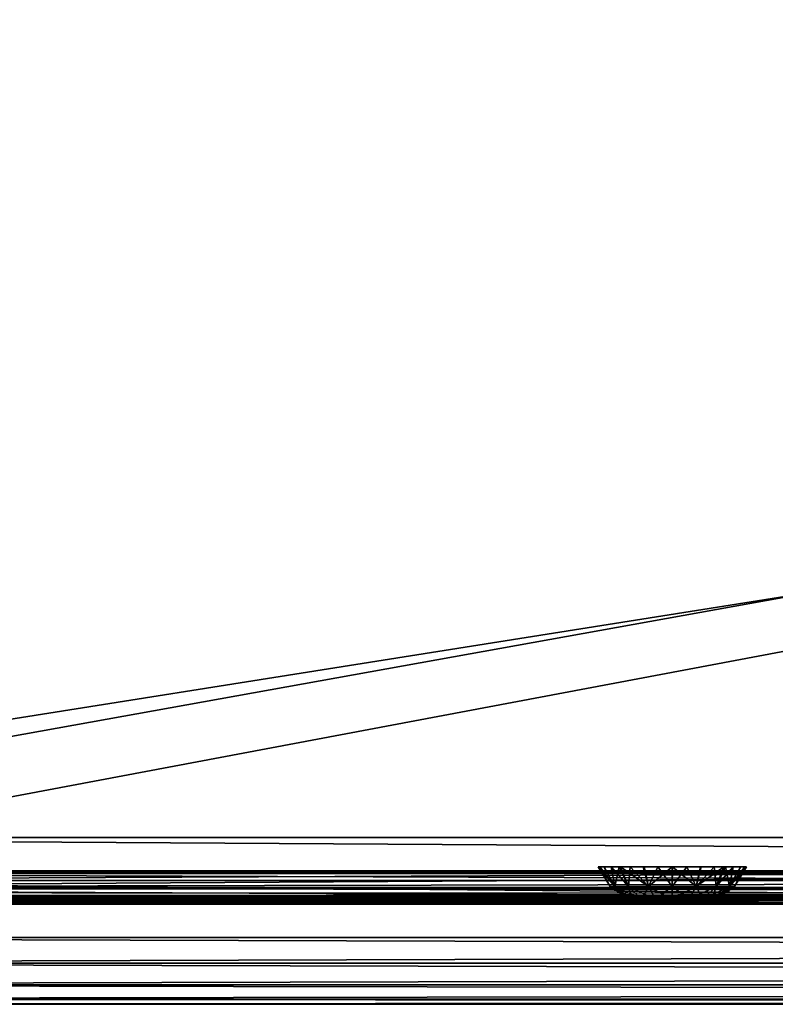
# Model space of a CAD drawing. Header units: millimetres. Extents: x -125 to 125, y -5 to 106.
# Tile 14 of 81: x -102 to -80, y -5 to 25. Entities that reach past the tile are written whole.
import ezdxf

# ---------------------------------------------------------------- set-up
doc = ezdxf.new("R2010")
doc.units = ezdxf.units.MM
doc.header["$LTSCALE"] = 65.185185
for name, color, linetype in [('109', 7, 'CONTINUOUS'), ('110', 7, 'CONTINUOUS'), ('2', 7, 'CONTINUOUS'), ('21', 7, 'CONTINUOUS'), ('213', 7, 'CONTINUOUS'), ('214', 7, 'CONTINUOUS'), ('215', 7, 'CONTINUOUS'), ('244', 7, 'CONTINUOUS'), ('245', 7, 'CONTINUOUS'), ('246', 7, 'CONTINUOUS'), ('247', 7, 'CONTINUOUS'), ('248', 7, 'CONTINUOUS'), ('250', 7, 'CONTINUOUS'), ('251', 7, 'CONTINUOUS'), ('252', 7, 'CONTINUOUS'), ('253', 7, 'CONTINUOUS'), ('254', 7, 'CONTINUOUS'), ('28', 7, 'CONTINUOUS'), ('29', 7, 'CONTINUOUS'), ('37', 7, 'CONTINUOUS'), ('68', 7, 'CONTINUOUS'), ('71', 7, 'CONTINUOUS'), ('76', 7, 'CONTINUOUS'), ('77', 7, 'CONTINUOUS'), ('82', 7, 'CONTINUOUS')]:
    doc.layers.add(name, color=color, linetype=linetype)

msp = doc.modelspace()

# ---------------------------------------------------------------- linework, layer by layer
at = {"layer": '109', "linetype": 'Continuous'}
for points in [[(-125, 0, -50), (-124.655, 39.565, -49.655), (124.655, 39.565, -49.655), (-125, 0, -50)], [(-125, 0, -50), (124.655, 39.565, -49.655), (125, 0, -50), (-125, 0, -50)]]:
    msp.add_3dface(points, dxfattribs=at)
at = {"layer": '110', "linetype": 'Continuous'}
for points in [[(-124.655, 39.565, 49.655), (-125, 0, 50), (125, 0, 50), (-124.655, 39.565, 49.655)], [(-124.655, 39.565, 49.655), (125, 0, 50), (124.655, 39.565, 49.655), (-124.655, 39.565, 49.655)]]:
    msp.add_3dface(points, dxfattribs=at)
at = {"layer": '2', "linetype": 'Continuous'}
for points in [[(123.9, -1.522, 49.834), (-123.9, -1.759, 49.762), (123.9, -1.651, 49.811), (123.9, -1.522, 49.834)], [(-123.9, -1.522, 49.834), (-123.9, -1.759, 49.762), (123.9, -1.522, 49.834), (-123.9, -1.522, 49.834)], [(123.9, -1.651, 49.811), (-123.9, -1.759, 49.762), (123.9, -1.762, 49.76), (123.9, -1.651, 49.811)], [(-123.9, -1.759, 49.762), (-123.9, -1.762, 49.76), (123.9, -1.762, 49.76), (-123.9, -1.759, 49.762)], [(-123.9, -1.762, 49.76), (-123.9, -1.933, 49.583), (123.9, -1.768, 49.756), (-123.9, -1.762, 49.76)], [(123.9, -1.762, 49.76), (-123.9, -1.762, 49.76), (123.9, -1.768, 49.756), (123.9, -1.762, 49.76)], [(-123.9, -1.933, 49.583), (-41.065, -1.962, 49.524), (123.9, -1.768, 49.756), (-123.9, -1.933, 49.583)], [(-123.9, -1.937, 49.578), (-41.065, -1.962, 49.524), (-123.9, -1.933, 49.583), (-123.9, -1.937, 49.578)], [(-123.9, -1.983, 49.464), (-41.065, -1.962, 49.524), (-123.9, -1.937, 49.578), (-123.9, -1.983, 49.464)], [(-41.347, -1.971, 49.503), (-41.065, -1.962, 49.524), (-123.9, -1.983, 49.464), (-41.347, -1.971, 49.503)], [(-41.486, -1.979, 49.476), (-41.347, -1.971, 49.503), (-123.9, -1.983, 49.464), (-41.486, -1.979, 49.476)], [(-41.611, -1.989, 49.439), (-41.486, -1.979, 49.476), (-123.9, -1.983, 49.464), (-41.611, -1.989, 49.439)], [(-123.9, -2, 49.334), (-41.611, -1.989, 49.439), (-123.9, -1.983, 49.464), (-123.9, -2, 49.334)], [(-41.837, -2, 49.334), (-41.611, -1.989, 49.439), (-123.9, -2, 49.334), (-41.837, -2, 49.334)]]:
    msp.add_3dface(points, dxfattribs=at)
at = {"layer": '21', "linetype": 'Continuous'}
for points in [[(-120.395, -1.286, 46.132), (-60.778, -1.815, 46.53), (-120.875, -1.56, 46.47), (-120.395, -1.286, 46.132)], [(-60.198, -1.286, 45.722), (-60.778, -1.815, 46.53), (-120.395, -1.286, 46.132), (-60.198, -1.286, 45.722)], [(-120.875, -1.56, 46.47), (-60.778, -1.815, 46.53), (-121.468, -1.79, 46.888), (-120.875, -1.56, 46.47)], [(-122.909, -2, 47.904), (-122.16, -1.945, 47.376), (-82.384, -2, 47.591), (-122.909, -2, 47.904)], [(-122.16, -1.945, 47.376), (-121.608, -1.83, 46.987), (-82.384, -2, 47.591), (-122.16, -1.945, 47.376)], [(-121.608, -1.83, 46.987), (-121.551, -1.815, 46.947), (-82.384, -2, 47.591), (-121.608, -1.83, 46.987)], [(-60.778, -1.815, 46.53), (-121.551, -1.815, 46.947), (-121.468, -1.79, 46.888), (-60.778, -1.815, 46.53)], [(-121.551, -1.815, 46.947), (-60.778, -1.815, 46.53), (-82.384, -2, 47.591), (-121.551, -1.815, 46.947)], [(-82.384, -2, 47.591), (-60.778, -1.815, 46.53), (-41.859, -2, 47.402), (-82.384, -2, 47.591)]]:
    msp.add_3dface(points, dxfattribs=at)
at = {"layer": '213', "linetype": 'Continuous'}
for points in [[(-83.354, -2, -4.088), (-83.376, -2, -4.25), (-82.146, -2, -4.088), (-83.354, -2, -4.088)], [(-83.376, -2, -4.25), (-82.124, -2, -4.25), (-82.146, -2, -4.088), (-83.376, -2, -4.25)], [(-83.354, -2, -4.412), (-82.124, -2, -4.25), (-83.376, -2, -4.25), (-83.354, -2, -4.412)], [(-83.292, -2, -3.937), (-83.354, -2, -4.088), (-82.146, -2, -4.088), (-83.292, -2, -3.937)], [(-82.208, -2, -4.563), (-82.146, -2, -4.412), (-83.354, -2, -4.412), (-82.208, -2, -4.563)], [(-83.291, -2, -4.563), (-82.208, -2, -4.563), (-83.354, -2, -4.412), (-83.291, -2, -4.563)], [(-82.146, -2, -4.412), (-82.124, -2, -4.25), (-83.354, -2, -4.412), (-82.146, -2, -4.412)], [(-83.192, -2, -3.808), (-83.292, -2, -3.937), (-82.209, -2, -3.937), (-83.192, -2, -3.808)], [(-82.209, -2, -3.937), (-83.292, -2, -3.937), (-82.146, -2, -4.088), (-82.209, -2, -3.937)], [(-83.192, -2, -4.693), (-82.308, -2, -4.692), (-83.291, -2, -4.563), (-83.192, -2, -4.693)], [(-82.308, -2, -4.692), (-82.208, -2, -4.563), (-83.291, -2, -4.563), (-82.308, -2, -4.692)], [(-83.063, -2, -4.792), (-82.437, -2, -4.792), (-83.192, -2, -4.693), (-83.063, -2, -4.792)], [(-83.063, -2, -3.708), (-83.192, -2, -3.808), (-82.308, -2, -3.807), (-83.063, -2, -3.708)], [(-82.308, -2, -3.807), (-83.192, -2, -3.808), (-82.209, -2, -3.937), (-82.308, -2, -3.807)], [(-82.437, -2, -4.792), (-82.308, -2, -4.692), (-83.192, -2, -4.693), (-82.437, -2, -4.792)], [(-82.912, -2, -4.854), (-82.588, -2, -4.854), (-83.063, -2, -4.792), (-82.912, -2, -4.854)], [(-82.588, -2, -4.854), (-82.437, -2, -4.792), (-83.063, -2, -4.792), (-82.588, -2, -4.854)], [(-82.912, -2, -3.646), (-83.063, -2, -3.708), (-82.437, -2, -3.708), (-82.912, -2, -3.646)], [(-82.437, -2, -3.708), (-83.063, -2, -3.708), (-82.308, -2, -3.807), (-82.437, -2, -3.708)], [(-82.75, -2, -4.876), (-82.588, -2, -4.854), (-82.912, -2, -4.854), (-82.75, -2, -4.876)], [(-82.588, -2, -3.646), (-82.912, -2, -3.646), (-82.437, -2, -3.708), (-82.588, -2, -3.646)], [(-82.75, -2, -3.624), (-82.912, -2, -3.646), (-82.588, -2, -3.646), (-82.75, -2, -3.624)]]:
    msp.add_3dface(points, dxfattribs=at)
at = {"layer": '214', "linetype": 'Continuous'}
for points in [[(-84.928, -0.881, -4.695), (-84.612, -1.467, -4.25), (-84.973, -0.881, -4.25), (-84.928, -0.881, -4.695)], [(-84.47, -1.467, -4.963), (-84.612, -1.467, -4.25), (-84.928, -0.881, -4.695), (-84.47, -1.467, -4.963)], [(-84.794, -0.881, -5.123), (-84.47, -1.467, -4.963), (-84.928, -0.881, -4.695), (-84.794, -0.881, -5.123)], [(-84.581, -0.881, -5.511), (-84.47, -1.467, -4.963), (-84.794, -0.881, -5.123), (-84.581, -0.881, -5.511)], [(-84.067, -1.467, -5.567), (-84.47, -1.467, -4.963), (-84.581, -0.881, -5.511), (-84.067, -1.467, -5.567)], [(-84.3, -0.881, -5.843), (-84.067, -1.467, -5.567), (-84.581, -0.881, -5.511), (-84.3, -0.881, -5.843)], [(-83.463, -1.467, -5.97), (-84.067, -1.467, -5.567), (-84.3, -0.881, -5.843), (-83.463, -1.467, -5.97)], [(-83.596, -0.881, -6.306), (-83.463, -1.467, -5.97), (-84.3, -0.881, -5.843), (-83.596, -0.881, -6.306)], [(-82.757, -0.881, -6.473), (-83.463, -1.467, -5.97), (-83.596, -0.881, -6.306), (-82.757, -0.881, -6.473)], [(-82.75, -1.467, -6.112), (-83.463, -1.467, -5.97), (-82.757, -0.881, -6.473), (-82.75, -1.467, -6.112)], [(-82.312, -0.881, -6.43), (-82.75, -1.467, -6.112), (-82.757, -0.881, -6.473), (-82.312, -0.881, -6.43)], [(-82.037, -1.467, -5.97), (-82.75, -1.467, -6.112), (-82.312, -0.881, -6.43), (-82.037, -1.467, -5.97)], [(-81.879, -0.881, -6.295), (-82.037, -1.467, -5.97), (-82.312, -0.881, -6.43), (-81.879, -0.881, -6.295)], [(-81.433, -1.467, -5.567), (-82.037, -1.467, -5.97), (-81.49, -0.881, -6.082), (-81.433, -1.467, -5.567)], [(-81.49, -0.881, -6.082), (-82.037, -1.467, -5.97), (-81.879, -0.881, -6.295), (-81.49, -0.881, -6.082)], [(-81.157, -0.881, -5.801), (-81.433, -1.467, -5.567), (-81.49, -0.881, -6.082), (-81.157, -0.881, -5.801)], [(-81.03, -1.467, -4.963), (-81.433, -1.467, -5.567), (-81.157, -0.881, -5.801), (-81.03, -1.467, -4.963)], [(-80.692, -0.881, -5.091), (-81.03, -1.467, -4.963), (-81.157, -0.881, -5.801), (-80.692, -0.881, -5.091)], [(-80.888, -1.467, -4.25), (-81.03, -1.467, -4.963), (-80.527, -0.881, -4.25), (-80.888, -1.467, -4.25)], [(-80.527, -0.881, -4.25), (-81.03, -1.467, -4.963), (-80.692, -0.881, -5.091), (-80.527, -0.881, -4.25)], [(-84.612, -1.467, -4.25), (-84.47, -1.467, -4.963), (-84.605, -1.475, -4.25), (-84.612, -1.467, -4.25)], [(-84.47, -1.467, -4.963), (-84.048, -1.861, -4.25), (-84.605, -1.475, -4.25), (-84.47, -1.467, -4.963)], [(-83.949, -1.861, -4.747), (-84.048, -1.861, -4.25), (-84.47, -1.467, -4.963), (-83.949, -1.861, -4.747)], [(-84.067, -1.467, -5.567), (-83.949, -1.861, -4.747), (-84.47, -1.467, -4.963), (-84.067, -1.467, -5.567)], [(-83.668, -1.861, -5.168), (-83.949, -1.861, -4.747), (-84.067, -1.467, -5.567), (-83.668, -1.861, -5.168)], [(-83.463, -1.467, -5.97), (-83.668, -1.861, -5.168), (-84.067, -1.467, -5.567), (-83.463, -1.467, -5.97)], [(-83.247, -1.861, -5.449), (-83.668, -1.861, -5.168), (-83.463, -1.467, -5.97), (-83.247, -1.861, -5.449)], [(-82.75, -1.467, -6.112), (-83.247, -1.861, -5.449), (-83.463, -1.467, -5.97), (-82.75, -1.467, -6.112)], [(-82.75, -1.861, -5.548), (-83.247, -1.861, -5.449), (-82.75, -1.467, -6.112), (-82.75, -1.861, -5.548)], [(-82.037, -1.467, -5.97), (-82.75, -1.861, -5.548), (-82.75, -1.467, -6.112), (-82.037, -1.467, -5.97)], [(-82.253, -1.861, -5.449), (-82.75, -1.861, -5.548), (-82.037, -1.467, -5.97), (-82.253, -1.861, -5.449)], [(-81.433, -1.467, -5.567), (-82.253, -1.861, -5.449), (-82.037, -1.467, -5.97), (-81.433, -1.467, -5.567)], [(-81.832, -1.861, -5.168), (-82.253, -1.861, -5.449), (-81.433, -1.467, -5.567), (-81.832, -1.861, -5.168)], [(-81.03, -1.467, -4.963), (-81.832, -1.861, -5.168), (-81.433, -1.467, -5.567), (-81.03, -1.467, -4.963)], [(-81.551, -1.861, -4.747), (-81.832, -1.861, -5.168), (-81.03, -1.467, -4.963), (-81.551, -1.861, -4.747)], [(-80.888, -1.467, -4.25), (-81.551, -1.861, -4.747), (-81.03, -1.467, -4.963), (-80.888, -1.467, -4.25)], [(-80.895, -1.475, -4.25), (-81.551, -1.861, -4.747), (-80.888, -1.467, -4.25), (-80.895, -1.475, -4.25)], [(-81.452, -1.861, -4.25), (-81.551, -1.861, -4.747), (-80.895, -1.475, -4.25), (-81.452, -1.861, -4.25)], [(-84.048, -1.861, -4.25), (-83.949, -1.861, -4.747), (-84.042, -1.864, -4.25), (-84.048, -1.861, -4.25)], [(-83.949, -1.861, -4.747), (-83.376, -2, -4.25), (-84.042, -1.864, -4.25), (-83.949, -1.861, -4.747)], [(-83.354, -2, -4.412), (-83.376, -2, -4.25), (-83.949, -1.861, -4.747), (-83.354, -2, -4.412)], [(-83.668, -1.861, -5.168), (-83.291, -2, -4.563), (-83.949, -1.861, -4.747), (-83.668, -1.861, -5.168)], [(-83.291, -2, -4.563), (-83.354, -2, -4.412), (-83.949, -1.861, -4.747), (-83.291, -2, -4.563)], [(-83.192, -2, -4.693), (-83.291, -2, -4.563), (-83.668, -1.861, -5.168), (-83.192, -2, -4.693)], [(-83.247, -1.861, -5.449), (-83.192, -2, -4.693), (-83.668, -1.861, -5.168), (-83.247, -1.861, -5.449)], [(-83.063, -2, -4.792), (-83.192, -2, -4.693), (-83.247, -1.861, -5.449), (-83.063, -2, -4.792)], [(-82.75, -1.861, -5.548), (-82.912, -2, -4.854), (-83.247, -1.861, -5.449), (-82.75, -1.861, -5.548)], [(-82.912, -2, -4.854), (-83.063, -2, -4.792), (-83.247, -1.861, -5.449), (-82.912, -2, -4.854)], [(-82.75, -2, -4.876), (-82.912, -2, -4.854), (-82.75, -1.861, -5.548), (-82.75, -2, -4.876)], [(-82.253, -1.861, -5.449), (-82.588, -2, -4.854), (-82.75, -1.861, -5.548), (-82.253, -1.861, -5.449)], [(-82.588, -2, -4.854), (-82.75, -2, -4.876), (-82.75, -1.861, -5.548), (-82.588, -2, -4.854)], [(-82.437, -2, -4.792), (-82.588, -2, -4.854), (-82.253, -1.861, -5.449), (-82.437, -2, -4.792)], [(-81.832, -1.861, -5.168), (-82.437, -2, -4.792), (-82.253, -1.861, -5.449), (-81.832, -1.861, -5.168)], [(-82.308, -2, -4.692), (-82.437, -2, -4.792), (-81.832, -1.861, -5.168), (-82.308, -2, -4.692)], [(-81.551, -1.861, -4.747), (-82.308, -2, -4.692), (-81.832, -1.861, -5.168), (-81.551, -1.861, -4.747)], [(-82.208, -2, -4.563), (-82.308, -2, -4.692), (-81.551, -1.861, -4.747), (-82.208, -2, -4.563)], [(-82.146, -2, -4.412), (-82.208, -2, -4.563), (-81.551, -1.861, -4.747), (-82.146, -2, -4.412)], [(-81.452, -1.861, -4.25), (-82.146, -2, -4.412), (-81.551, -1.861, -4.747), (-81.452, -1.861, -4.25)], [(-81.458, -1.864, -4.25), (-82.146, -2, -4.412), (-81.452, -1.861, -4.25), (-81.458, -1.864, -4.25)], [(-82.124, -2, -4.25), (-82.146, -2, -4.412), (-81.458, -1.864, -4.25), (-82.124, -2, -4.25)]]:
    msp.add_3dface(points, dxfattribs=at)
at = {"layer": '215', "linetype": 'Continuous'}
for points in [[(-84.973, -0.881, -4.25), (-84.47, -1.467, -3.537), (-84.808, -0.881, -3.409), (-84.973, -0.881, -4.25)], [(-84.973, -0.881, -4.25), (-84.612, -1.467, -4.25), (-84.47, -1.467, -3.537), (-84.973, -0.881, -4.25)], [(-84.808, -0.881, -3.409), (-84.47, -1.467, -3.537), (-84.343, -0.881, -2.699), (-84.808, -0.881, -3.409)], [(-84.47, -1.467, -3.537), (-84.067, -1.467, -2.933), (-84.343, -0.881, -2.699), (-84.47, -1.467, -3.537)], [(-84.343, -0.881, -2.699), (-84.067, -1.467, -2.933), (-84.01, -0.881, -2.418), (-84.343, -0.881, -2.699)], [(-84.067, -1.467, -2.933), (-83.463, -1.467, -2.53), (-84.01, -0.881, -2.418), (-84.067, -1.467, -2.933)], [(-84.01, -0.881, -2.418), (-83.463, -1.467, -2.53), (-83.621, -0.881, -2.205), (-84.01, -0.881, -2.418)], [(-83.621, -0.881, -2.205), (-83.463, -1.467, -2.53), (-83.188, -0.881, -2.07), (-83.621, -0.881, -2.205)], [(-83.463, -1.467, -2.53), (-82.75, -1.467, -2.388), (-83.188, -0.881, -2.07), (-83.463, -1.467, -2.53)], [(-83.188, -0.881, -2.07), (-82.75, -1.467, -2.388), (-82.743, -0.881, -2.027), (-83.188, -0.881, -2.07)], [(-82.75, -1.467, -2.388), (-82.037, -1.467, -2.53), (-82.743, -0.881, -2.027), (-82.75, -1.467, -2.388)], [(-82.743, -0.881, -2.027), (-82.037, -1.467, -2.53), (-81.904, -0.881, -2.194), (-82.743, -0.881, -2.027)], [(-82.037, -1.467, -2.53), (-81.433, -1.467, -2.933), (-81.2, -0.881, -2.657), (-82.037, -1.467, -2.53)], [(-81.904, -0.881, -2.194), (-82.037, -1.467, -2.53), (-81.2, -0.881, -2.657), (-81.904, -0.881, -2.194)], [(-81.433, -1.467, -2.933), (-81.03, -1.467, -3.537), (-80.919, -0.881, -2.989), (-81.433, -1.467, -2.933)], [(-81.2, -0.881, -2.657), (-81.433, -1.467, -2.933), (-80.919, -0.881, -2.989), (-81.2, -0.881, -2.657)], [(-80.919, -0.881, -2.989), (-81.03, -1.467, -3.537), (-80.706, -0.881, -3.377), (-80.919, -0.881, -2.989)], [(-80.706, -0.881, -3.377), (-81.03, -1.467, -3.537), (-80.572, -0.881, -3.805), (-80.706, -0.881, -3.377)], [(-81.03, -1.467, -3.537), (-80.888, -1.467, -4.25), (-80.572, -0.881, -3.805), (-81.03, -1.467, -3.537)], [(-80.888, -1.467, -4.25), (-80.527, -0.881, -4.25), (-80.572, -0.881, -3.805), (-80.888, -1.467, -4.25)], [(-84.612, -1.467, -4.25), (-83.949, -1.861, -3.753), (-84.47, -1.467, -3.537), (-84.612, -1.467, -4.25)], [(-84.612, -1.467, -4.25), (-84.605, -1.475, -4.25), (-83.949, -1.861, -3.753), (-84.612, -1.467, -4.25)], [(-84.605, -1.475, -4.25), (-84.048, -1.861, -4.25), (-83.949, -1.861, -3.753), (-84.605, -1.475, -4.25)], [(-83.949, -1.861, -3.753), (-83.668, -1.861, -3.332), (-84.47, -1.467, -3.537), (-83.949, -1.861, -3.753)], [(-84.47, -1.467, -3.537), (-83.668, -1.861, -3.332), (-84.067, -1.467, -2.933), (-84.47, -1.467, -3.537)], [(-83.668, -1.861, -3.332), (-83.247, -1.861, -3.051), (-84.067, -1.467, -2.933), (-83.668, -1.861, -3.332)], [(-84.067, -1.467, -2.933), (-83.247, -1.861, -3.051), (-83.463, -1.467, -2.53), (-84.067, -1.467, -2.933)], [(-83.247, -1.861, -3.051), (-82.75, -1.861, -2.952), (-83.463, -1.467, -2.53), (-83.247, -1.861, -3.051)], [(-83.463, -1.467, -2.53), (-82.75, -1.861, -2.952), (-82.75, -1.467, -2.388), (-83.463, -1.467, -2.53)], [(-82.75, -1.861, -2.952), (-82.253, -1.861, -3.051), (-82.75, -1.467, -2.388), (-82.75, -1.861, -2.952)], [(-82.75, -1.467, -2.388), (-82.253, -1.861, -3.051), (-82.037, -1.467, -2.53), (-82.75, -1.467, -2.388)], [(-82.253, -1.861, -3.051), (-81.832, -1.861, -3.332), (-82.037, -1.467, -2.53), (-82.253, -1.861, -3.051)], [(-82.037, -1.467, -2.53), (-81.832, -1.861, -3.332), (-81.433, -1.467, -2.933), (-82.037, -1.467, -2.53)], [(-81.832, -1.861, -3.332), (-81.551, -1.861, -3.753), (-81.433, -1.467, -2.933), (-81.832, -1.861, -3.332)], [(-81.433, -1.467, -2.933), (-81.551, -1.861, -3.753), (-81.03, -1.467, -3.537), (-81.433, -1.467, -2.933)], [(-81.551, -1.861, -3.753), (-81.452, -1.861, -4.25), (-81.03, -1.467, -3.537), (-81.551, -1.861, -3.753)], [(-81.452, -1.861, -4.25), (-80.895, -1.475, -4.25), (-81.03, -1.467, -3.537), (-81.452, -1.861, -4.25)], [(-80.895, -1.475, -4.25), (-80.888, -1.467, -4.25), (-81.03, -1.467, -3.537), (-80.895, -1.475, -4.25)], [(-84.048, -1.861, -4.25), (-83.354, -2, -4.088), (-83.949, -1.861, -3.753), (-84.048, -1.861, -4.25)], [(-83.376, -2, -4.25), (-84.048, -1.861, -4.25), (-84.042, -1.864, -4.25), (-83.376, -2, -4.25)], [(-83.376, -2, -4.25), (-83.354, -2, -4.088), (-84.048, -1.861, -4.25), (-83.376, -2, -4.25)], [(-83.949, -1.861, -3.753), (-83.192, -2, -3.808), (-83.668, -1.861, -3.332), (-83.949, -1.861, -3.753)], [(-83.292, -2, -3.937), (-83.192, -2, -3.808), (-83.949, -1.861, -3.753), (-83.292, -2, -3.937)], [(-83.354, -2, -4.088), (-83.292, -2, -3.937), (-83.949, -1.861, -3.753), (-83.354, -2, -4.088)], [(-83.668, -1.861, -3.332), (-83.063, -2, -3.708), (-83.247, -1.861, -3.051), (-83.668, -1.861, -3.332)], [(-83.192, -2, -3.808), (-83.063, -2, -3.708), (-83.668, -1.861, -3.332), (-83.192, -2, -3.808)], [(-83.247, -1.861, -3.051), (-82.912, -2, -3.646), (-82.75, -1.861, -2.952), (-83.247, -1.861, -3.051)], [(-83.063, -2, -3.708), (-82.912, -2, -3.646), (-83.247, -1.861, -3.051), (-83.063, -2, -3.708)], [(-82.912, -2, -3.646), (-82.75, -2, -3.624), (-82.75, -1.861, -2.952), (-82.912, -2, -3.646)], [(-82.75, -2, -3.624), (-82.588, -2, -3.646), (-82.75, -1.861, -2.952), (-82.75, -2, -3.624)], [(-82.75, -1.861, -2.952), (-82.588, -2, -3.646), (-82.253, -1.861, -3.051), (-82.75, -1.861, -2.952)], [(-82.588, -2, -3.646), (-82.437, -2, -3.708), (-82.253, -1.861, -3.051), (-82.588, -2, -3.646)], [(-82.437, -2, -3.708), (-82.308, -2, -3.807), (-82.253, -1.861, -3.051), (-82.437, -2, -3.708)], [(-82.308, -2, -3.807), (-82.209, -2, -3.937), (-81.832, -1.861, -3.332), (-82.308, -2, -3.807)], [(-82.253, -1.861, -3.051), (-82.308, -2, -3.807), (-81.832, -1.861, -3.332), (-82.253, -1.861, -3.051)], [(-82.209, -2, -3.937), (-82.146, -2, -4.088), (-81.551, -1.861, -3.753), (-82.209, -2, -3.937)], [(-81.832, -1.861, -3.332), (-82.209, -2, -3.937), (-81.551, -1.861, -3.753), (-81.832, -1.861, -3.332)], [(-82.146, -2, -4.088), (-82.124, -2, -4.25), (-81.551, -1.861, -3.753), (-82.146, -2, -4.088)], [(-82.124, -2, -4.25), (-81.458, -1.864, -4.25), (-81.551, -1.861, -3.753), (-82.124, -2, -4.25)], [(-81.458, -1.864, -4.25), (-81.452, -1.861, -4.25), (-81.551, -1.861, -3.753), (-81.458, -1.864, -4.25)]]:
    msp.add_3dface(points, dxfattribs=at)
at = {"layer": '244', "linetype": 'Continuous'}
for points in [[(114, 42, -55.5), (-125, -3, -55.5), (-114, 42, -55.5), (114, 42, -55.5)], [(125, -3, -55.5), (-125, -3, -55.5), (114, 42, -55.5), (125, -3, -55.5)]]:
    msp.add_3dface(points, dxfattribs=at)
at = {"layer": '245', "linetype": 'Continuous'}
for points in [[(-125, -3, -55.5), (125, -3, -55.5), (125, -3.765, -55.348), (-125, -3, -55.5)], [(-125, -3.765, -55.348), (-125, -3, -55.5), (125, -3.765, -55.348), (-125, -3.765, -55.348)], [(-125, -4.414, -54.915), (-125, -3.765, -55.348), (125, -3.765, -55.348), (-125, -4.414, -54.915)], [(125, -4.415, -54.914), (-125, -4.414, -54.915), (125, -3.765, -55.348), (125, -4.415, -54.914)], [(-125, -4.848, -54.265), (-125, -4.414, -54.915), (125, -4.415, -54.914), (-125, -4.848, -54.265)], [(125, -4.848, -54.265), (-125, -4.848, -54.265), (125, -4.415, -54.914), (125, -4.848, -54.265)], [(125, -5, -53.5), (-125, -4.848, -54.265), (125, -4.848, -54.265), (125, -5, -53.5)], [(-125, -5, -53.5), (-125, -4.848, -54.265), (125, -5, -53.5), (-125, -5, -53.5)]]:
    msp.add_3dface(points, dxfattribs=at)
at = {"layer": '246', "linetype": 'Continuous'}
for points in [[(73.146, -5, -2.411), (-125, -5, 53.5), (-110.658, -5, 39.09), (73.146, -5, -2.411)], [(-125, -5, -53.5), (125, -5, -53.5), (-112.25, -5, -39.75), (-125, -5, -53.5)], [(125, -5, 53.5), (-125, -5, 53.5), (112.25, -5, 39.75), (125, -5, 53.5)], [(112.25, -5, 39.75), (-125, -5, 53.5), (111.389, -5, 39.579), (112.25, -5, 39.75)], [(111.389, -5, 39.579), (-125, -5, 53.5), (110.659, -5, 39.091), (111.389, -5, 39.579)], [(110.659, -5, 39.091), (-125, -5, 53.5), (110.171, -5, 38.361), (110.659, -5, 39.091)], [(110.171, -5, 38.361), (-125, -5, 53.5), (110, -5, 37.5), (110.171, -5, 38.361)], [(110, -5, 37.5), (-125, -5, 53.5), (97.787, -5, 19.419), (110, -5, 37.5)], [(97.787, -5, 19.419), (-125, -5, 53.5), (93, -5, 20), (97.787, -5, 19.419)], [(93, -5, 20), (-125, -5, 53.5), (88.214, -5, 19.419), (93, -5, 20)], [(88.214, -5, 19.419), (-125, -5, 53.5), (83.705, -5, 17.709), (88.214, -5, 19.419)], [(83.705, -5, 17.709), (-125, -5, 53.5), (79.737, -5, 14.97), (83.705, -5, 17.709)], [(79.737, -5, 14.97), (-125, -5, 53.5), (76.54, -5, 11.361), (79.737, -5, 14.97)], [(76.54, -5, 11.361), (-125, -5, 53.5), (74.3, -5, 7.092), (76.54, -5, 11.361)], [(74.3, -5, 7.092), (-125, -5, 53.5), (73.146, -5, 2.41), (74.3, -5, 7.092)], [(73.146, -5, 2.41), (-125, -5, 53.5), (73.146, -5, -2.411), (73.146, -5, 2.41)], [(-112.25, -5, -39.75), (125, -5, -53.5), (-111.389, -5, -39.579), (-112.25, -5, -39.75)], [(-111.389, -5, -39.579), (125, -5, -53.5), (-110.659, -5, -39.091), (-111.389, -5, -39.579)], [(-110.659, -5, -39.091), (125, -5, -53.5), (-110.171, -5, -38.361), (-110.659, -5, -39.091)], [(-110.171, -5, 38.36), (73.146, -5, -2.411), (-110.658, -5, 39.09), (-110.171, -5, 38.36)], [(-110, -5, 37.5), (73.146, -5, -2.411), (-110.171, -5, 38.36), (-110, -5, 37.5)], [(-110.171, -5, -38.361), (125, -5, -53.5), (-110, -5, -37.5), (-110.171, -5, -38.361)], [(74.299, -5, -7.091), (73.146, -5, -2.411), (-110, -5, 37.5), (74.299, -5, -7.091)], [(125, -5, -53.5), (79.736, -5, -14.969), (-110, -5, 37.5), (125, -5, -53.5)], [(125, -5, -53.5), (-110, -5, 37.5), (-110, -5, -37.5), (125, -5, -53.5)], [(76.539, -5, -11.36), (74.299, -5, -7.091), (-110, -5, 37.5), (76.539, -5, -11.36)], [(79.736, -5, -14.969), (76.539, -5, -11.36), (-110, -5, 37.5), (79.736, -5, -14.969)]]:
    msp.add_3dface(points, dxfattribs=at)
at = {"layer": '247', "linetype": 'Continuous'}
for points in [[(-125, -3, 55.5), (-125, -3.765, 55.348), (125, -3, 55.5), (-125, -3, 55.5)], [(125, -3, 55.5), (-125, -3.765, 55.348), (125, -3.765, 55.348), (125, -3, 55.5)], [(125, -3.765, 55.348), (-125, -3.765, 55.348), (125, -4.414, 54.915), (125, -3.765, 55.348)], [(-125, -3.765, 55.348), (-125, -4.415, 54.914), (125, -4.414, 54.915), (-125, -3.765, 55.348)], [(125, -4.414, 54.915), (-125, -4.415, 54.914), (125, -4.848, 54.265), (125, -4.414, 54.915)], [(-125, -4.415, 54.914), (-125, -4.848, 54.265), (125, -4.848, 54.265), (-125, -4.415, 54.914)], [(-125, -5, 53.5), (125, -5, 53.5), (125, -4.848, 54.265), (-125, -5, 53.5)], [(-125, -4.848, 54.265), (-125, -5, 53.5), (125, -4.848, 54.265), (-125, -4.848, 54.265)]]:
    msp.add_3dface(points, dxfattribs=at)
at = {"layer": '248', "linetype": 'Continuous'}
for points in [[(-125, -3, 55.5), (125, -3, 55.5), (-114, 42, 55.5), (-125, -3, 55.5)], [(125, -3, 55.5), (114, 42, 55.5), (-114, 42, 55.5), (125, -3, 55.5)]]:
    msp.add_3dface(points, dxfattribs=at)
at = {"layer": '250', "linetype": 'Continuous'}
for points in [[(-125, -1, -52.5), (125, -1, -52.5), (-114, 42, -52.5), (-125, -1, -52.5)], [(-114, 42, -52.5), (125, -1, -52.5), (114, 42, -52.5), (-114, 42, -52.5)]]:
    msp.add_3dface(points, dxfattribs=at)
at = {"layer": '251', "linetype": 'Continuous'}
for points in [[(125, -1, -52.5), (-125, -1.5, -52.366), (125, -1.5, -52.366), (125, -1, -52.5)], [(-125, -1, -52.5), (-125, -1.5, -52.366), (125, -1, -52.5), (-125, -1, -52.5)], [(-125, -1.5, -52.366), (-125, -1.866, -52), (125, -1.866, -52), (-125, -1.5, -52.366)], [(-125, -1.5, -52.366), (125, -1.866, -52), (125, -1.5, -52.366), (-125, -1.5, -52.366)], [(-125, -1.866, -52), (-125, -2, -51.5), (125, -1.866, -52), (-125, -1.866, -52)], [(-125, -2, -51.5), (125, -2, -51.5), (125, -1.866, -52), (-125, -2, -51.5)]]:
    msp.add_3dface(points, dxfattribs=at)
at = {"layer": '252', "linetype": 'Continuous'}
for points in [[(74.3, -2, -7.092), (-125, -2, -51.5), (73.146, -2, -2.41), (74.3, -2, -7.092)], [(73.146, -2, -2.41), (-125, -2, -51.5), (73.146, -2, 2.411), (73.146, -2, -2.41)], [(73.146, -2, 2.411), (-125, -2, -51.5), (-110.658, -2, -39.09), (73.146, -2, 2.411)], [(76.54, -2, -11.361), (-125, -2, -51.5), (74.3, -2, -7.092), (76.54, -2, -11.361)], [(79.737, -2, -14.97), (-125, -2, -51.5), (76.54, -2, -11.361), (79.737, -2, -14.97)], [(83.705, -2, -17.709), (-125, -2, -51.5), (79.737, -2, -14.97), (83.705, -2, -17.709)], [(88.214, -2, -19.419), (-125, -2, -51.5), (83.705, -2, -17.709), (88.214, -2, -19.419)], [(93, -2, -20), (-125, -2, -51.5), (88.214, -2, -19.419), (93, -2, -20)], [(112.25, -2, -39.75), (-125, -2, -51.5), (111.389, -2, -39.579), (112.25, -2, -39.75)], [(111.389, -2, -39.579), (-125, -2, -51.5), (110.659, -2, -39.091), (111.389, -2, -39.579)], [(110.659, -2, -39.091), (-125, -2, -51.5), (110.171, -2, -38.361), (110.659, -2, -39.091)], [(110.171, -2, -38.361), (-125, -2, -51.5), (110, -2, -37.5), (110.171, -2, -38.361)], [(97.787, -2, -19.419), (-125, -2, -51.5), (93, -2, -20), (97.787, -2, -19.419)], [(-125, -2, -51.5), (97.787, -2, -19.419), (110, -2, -37.5), (-125, -2, -51.5)], [(125, -2, -51.5), (-125, -2, -51.5), (112.25, -2, -39.75), (125, -2, -51.5)], [(-125, -2, 51.5), (125, -2, 51.5), (-112.25, -2, 39.75), (-125, -2, 51.5)], [(-112.25, -2, 39.75), (125, -2, 51.5), (-111.389, -2, 39.579), (-112.25, -2, 39.75)], [(-111.389, -2, 39.579), (125, -2, 51.5), (-110.659, -2, 39.091), (-111.389, -2, 39.579)], [(-110.659, -2, 39.091), (125, -2, 51.5), (-110.171, -2, 38.361), (-110.659, -2, 39.091)], [(-110.171, -2, -38.36), (73.146, -2, 2.411), (-110.658, -2, -39.09), (-110.171, -2, -38.36)], [(-110, -2, -37.5), (73.146, -2, 2.411), (-110.171, -2, -38.36), (-110, -2, -37.5)], [(-110.171, -2, 38.361), (125, -2, 51.5), (-110, -2, 37.5), (-110.171, -2, 38.361)], [(74.299, -2, 7.091), (73.146, -2, 2.411), (-110, -2, -37.5), (74.299, -2, 7.091)], [(76.539, -2, 11.36), (74.299, -2, 7.091), (-110, -2, -37.5), (76.539, -2, 11.36)], [(79.736, -2, 14.969), (76.539, -2, 11.36), (-110, -2, -37.5), (79.736, -2, 14.969)], [(125, -2, 51.5), (79.736, -2, 14.969), (-110, -2, -37.5), (125, -2, 51.5)], [(-110, -2, 37.5), (125, -2, 51.5), (-110, -2, -37.5), (-110, -2, 37.5)]]:
    msp.add_3dface(points, dxfattribs=at)
at = {"layer": '253', "linetype": 'Continuous'}
for points in [[(-125, -1, 52.5), (125, -1, 52.5), (125, -1.5, 52.366), (-125, -1, 52.5)], [(-125, -1.5, 52.366), (-125, -1, 52.5), (125, -1.5, 52.366), (-125, -1.5, 52.366)], [(-125, -1.866, 52), (125, -1.5, 52.366), (125, -1.866, 52), (-125, -1.866, 52)], [(-125, -1.866, 52), (-125, -1.5, 52.366), (125, -1.5, 52.366), (-125, -1.866, 52)], [(-125, -1.866, 52), (125, -1.866, 52), (125, -2, 51.5), (-125, -1.866, 52)], [(-125, -2, 51.5), (-125, -1.866, 52), (125, -2, 51.5), (-125, -2, 51.5)]]:
    msp.add_3dface(points, dxfattribs=at)
at = {"layer": '254', "linetype": 'Continuous'}
for points in [[(114, 42, 52.5), (-125, -1, 52.5), (-114, 42, 52.5), (114, 42, 52.5)], [(125, -1, 52.5), (-125, -1, 52.5), (114, 42, 52.5), (125, -1, 52.5)]]:
    msp.add_3dface(points, dxfattribs=at)
at = {"layer": '28', "linetype": 'Continuous'}
for points in [[(-120.398, -1.074, -45.81), (-72.24, -1.074, -45.46), (-120.402, -1, -45.432), (-120.398, -1.074, -45.81)], [(-120.402, -1, -45.432), (-72.24, -1.074, -45.46), (-60.201, -1, -45.022), (-120.402, -1, -45.432)], [(-120.398, -1.074, -45.81), (-120.395, -1.286, -46.132), (-60.198, -1.286, -45.722), (-120.398, -1.074, -45.81)], [(-72.24, -1.074, -45.46), (-120.398, -1.074, -45.81), (-60.198, -1.286, -45.722), (-72.24, -1.074, -45.46)]]:
    msp.add_3dface(points, dxfattribs=at)
at = {"layer": '29', "linetype": 'Continuous'}
for points in [[(-60.778, -1.815, -46.53), (-120.395, -1.286, -46.132), (-120.875, -1.56, -46.47), (-60.778, -1.815, -46.53)], [(-60.198, -1.286, -45.722), (-120.395, -1.286, -46.132), (-60.778, -1.815, -46.53), (-60.198, -1.286, -45.722)], [(-121.468, -1.79, -46.888), (-60.778, -1.815, -46.53), (-120.875, -1.56, -46.47), (-121.468, -1.79, -46.888)], [(-122.909, -2, -47.904), (-82.384, -2, -47.591), (-122.16, -1.945, -47.376), (-122.909, -2, -47.904)], [(-122.16, -1.945, -47.376), (-82.384, -2, -47.591), (-121.608, -1.83, -46.987), (-122.16, -1.945, -47.376)], [(-121.608, -1.83, -46.987), (-82.384, -2, -47.591), (-121.551, -1.815, -46.947), (-121.608, -1.83, -46.987)], [(-121.551, -1.815, -46.947), (-60.778, -1.815, -46.53), (-121.468, -1.79, -46.888), (-121.551, -1.815, -46.947)], [(-121.551, -1.815, -46.947), (-82.384, -2, -47.591), (-60.778, -1.815, -46.53), (-121.551, -1.815, -46.947)], [(-82.384, -2, -47.591), (-41.859, -2, -47.402), (-60.778, -1.815, -46.53), (-82.384, -2, -47.591)]]:
    msp.add_3dface(points, dxfattribs=at)
at = {"layer": '37', "linetype": 'Continuous'}
for points in [[(123.9, -1.522, -49.834), (123.9, -1.759, -49.762), (-123.9, -1.522, -49.834), (123.9, -1.522, -49.834)], [(-123.9, -1.522, -49.834), (123.9, -1.759, -49.762), (-123.9, -1.651, -49.811), (-123.9, -1.522, -49.834)], [(-123.9, -1.651, -49.811), (123.9, -1.759, -49.762), (-123.9, -1.762, -49.76), (-123.9, -1.651, -49.811)], [(123.9, -1.759, -49.762), (123.9, -1.762, -49.76), (-123.9, -1.762, -49.76), (123.9, -1.759, -49.762)], [(123.9, -1.762, -49.76), (123.9, -1.933, -49.583), (-123.9, -1.768, -49.756), (123.9, -1.762, -49.76)], [(-123.9, -1.762, -49.76), (123.9, -1.762, -49.76), (-123.9, -1.768, -49.756), (-123.9, -1.762, -49.76)], [(-38.935, -1.962, -49.524), (-41.065, -1.962, -49.524), (-123.9, -1.768, -49.756), (-38.935, -1.962, -49.524)], [(38.935, -1.962, -49.524), (-123.9, -1.768, -49.756), (41.065, -1.962, -49.524), (38.935, -1.962, -49.524)], [(38.935, -1.962, -49.524), (-38.935, -1.962, -49.524), (-123.9, -1.768, -49.756), (38.935, -1.962, -49.524)], [(123.9, -1.933, -49.583), (41.065, -1.962, -49.524), (-123.9, -1.768, -49.756), (123.9, -1.933, -49.583)], [(-123.9, -1.937, -49.578), (-123.9, -1.768, -49.756), (-41.065, -1.962, -49.524), (-123.9, -1.937, -49.578)], [(-123.9, -1.939, -49.574), (-123.9, -1.937, -49.578), (-41.065, -1.962, -49.524), (-123.9, -1.939, -49.574)], [(-123.9, -1.939, -49.574), (-41.837, -2, -49.334), (-123.9, -2, -49.334), (-123.9, -1.939, -49.574)], [(-41.611, -1.989, -49.439), (-41.837, -2, -49.334), (-123.9, -1.939, -49.574), (-41.611, -1.989, -49.439)], [(-41.065, -1.962, -49.524), (-41.347, -1.971, -49.503), (-123.9, -1.939, -49.574), (-41.065, -1.962, -49.524)], [(-41.347, -1.971, -49.503), (-41.486, -1.979, -49.476), (-123.9, -1.939, -49.574), (-41.347, -1.971, -49.503)], [(-41.486, -1.979, -49.476), (-41.611, -1.989, -49.439), (-123.9, -1.939, -49.574), (-41.486, -1.979, -49.476)]]:
    msp.add_3dface(points, dxfattribs=at)
at = {"layer": '68', "linetype": 'Continuous'}
for points in [[(123.9, -1.522, 49.834), (123.9, 0, 49.9), (-123.9, 0, 49.9), (123.9, -1.522, 49.834)], [(-123.9, -1.522, 49.834), (123.9, -1.522, 49.834), (-123.9, 0, 49.9), (-123.9, -1.522, 49.834)]]:
    msp.add_3dface(points, dxfattribs=at)
at = {"layer": '71', "linetype": 'Continuous'}
for points in [[(-41.999, -2, 49.041), (-124.334, -2, 48.9), (-42.054, -2, 48.712), (-41.999, -2, 49.041)], [(-124.276, -2, 49.117), (-124.334, -2, 48.9), (-41.999, -2, 49.041), (-124.276, -2, 49.117)], [(-124.334, -2, 48.9), (-122.909, -2, 47.904), (-42.054, -2, 48.712), (-124.334, -2, 48.9)], [(-42.054, -2, -48.712), (-42.054, -2, -47.996), (-124.334, -2, -48.9), (-42.054, -2, -48.712)], [(-41.999, -2, -49.041), (-42.054, -2, -48.712), (-124.334, -2, -48.9), (-41.999, -2, -49.041)], [(-124.276, -2, -49.117), (-41.999, -2, -49.041), (-124.334, -2, -48.9), (-124.276, -2, -49.117)], [(-42.054, -2, -47.996), (-122.909, -2, -47.904), (-124.334, -2, -48.9), (-42.054, -2, -47.996)], [(-41.837, -2, 49.334), (-124.117, -2, 49.276), (-124.276, -2, 49.117), (-41.837, -2, 49.334)], [(-41.837, -2, 49.334), (-124.276, -2, 49.117), (-41.999, -2, 49.041), (-41.837, -2, 49.334)], [(-124.117, -2, -49.276), (-41.999, -2, -49.041), (-124.276, -2, -49.117), (-124.117, -2, -49.276)], [(-41.837, -2, 49.334), (-123.9, -2, 49.334), (-124.117, -2, 49.276), (-41.837, -2, 49.334)], [(-123.9, -2, -49.334), (-41.999, -2, -49.041), (-124.117, -2, -49.276), (-123.9, -2, -49.334)], [(-123.9, -2, -49.334), (-41.837, -2, -49.334), (-41.999, -2, -49.041), (-123.9, -2, -49.334)], [(-122.909, -2, 47.904), (-82.384, -2, 47.591), (-42.004, -2, 47.683), (-122.909, -2, 47.904)], [(-42.054, -2, 47.996), (-122.909, -2, 47.904), (-42.004, -2, 47.683), (-42.054, -2, 47.996)], [(-122.909, -2, 47.904), (-42.054, -2, 47.996), (-42.054, -2, 48.712), (-122.909, -2, 47.904)], [(-82.384, -2, -47.591), (-122.909, -2, -47.904), (-42.004, -2, -47.683), (-82.384, -2, -47.591)], [(-42.004, -2, -47.683), (-122.909, -2, -47.904), (-42.054, -2, -47.996), (-42.004, -2, -47.683)], [(-82.384, -2, 47.591), (-41.859, -2, 47.402), (-42.004, -2, 47.683), (-82.384, -2, 47.591)], [(-41.859, -2, -47.402), (-82.384, -2, -47.591), (-42.004, -2, -47.683), (-41.859, -2, -47.402)]]:
    msp.add_3dface(points, dxfattribs=at)
at = {"layer": '76', "linetype": 'Continuous'}
for points in [[(-120.398, -1.074, 45.81), (-120.402, -1, 45.432), (-60.201, -1, 45.022), (-120.398, -1.074, 45.81)], [(-72.24, -1.074, 45.46), (-120.398, -1.074, 45.81), (-60.201, -1, 45.022), (-72.24, -1.074, 45.46)], [(-120.395, -1.286, 46.132), (-120.398, -1.074, 45.81), (-72.24, -1.074, 45.46), (-120.395, -1.286, 46.132)], [(-60.198, -1.286, 45.722), (-120.395, -1.286, 46.132), (-72.24, -1.074, 45.46), (-60.198, -1.286, 45.722)]]:
    msp.add_3dface(points, dxfattribs=at)
at = {"layer": '77', "linetype": 'Continuous'}
for points in [[(-120.402, -1, 45.432), (-60.201, -1, -45.022), (-60.201, -1, 45.022), (-120.402, -1, 45.432)], [(-60.201, -1, -45.022), (-120.402, -1, 45.432), (-120.015, -1, 22.717), (-60.201, -1, -45.022)], [(-120.402, -1, -45.432), (-60.201, -1, -45.022), (-120.015, -1, -22.717), (-120.402, -1, -45.432)], [(-60.201, -1, -45.022), (-119.886, -1), (-120.015, -1, -22.717), (-60.201, -1, -45.022)], [(-60.201, -1, -45.022), (-120.015, -1, 22.717), (-119.886, -1), (-60.201, -1, -45.022)]]:
    msp.add_3dface(points, dxfattribs=at)
at = {"layer": '82', "linetype": 'Continuous'}
for points in [[(123.9, -1.522, -49.834), (-123.9, -1.522, -49.834), (123.9, 0, -49.9), (123.9, -1.522, -49.834)], [(-123.9, -1.522, -49.834), (-123.9, 0, -49.9), (123.9, 0, -49.9), (-123.9, -1.522, -49.834)]]:
    msp.add_3dface(points, dxfattribs=at)

doc.saveas('drawing.dxf')
